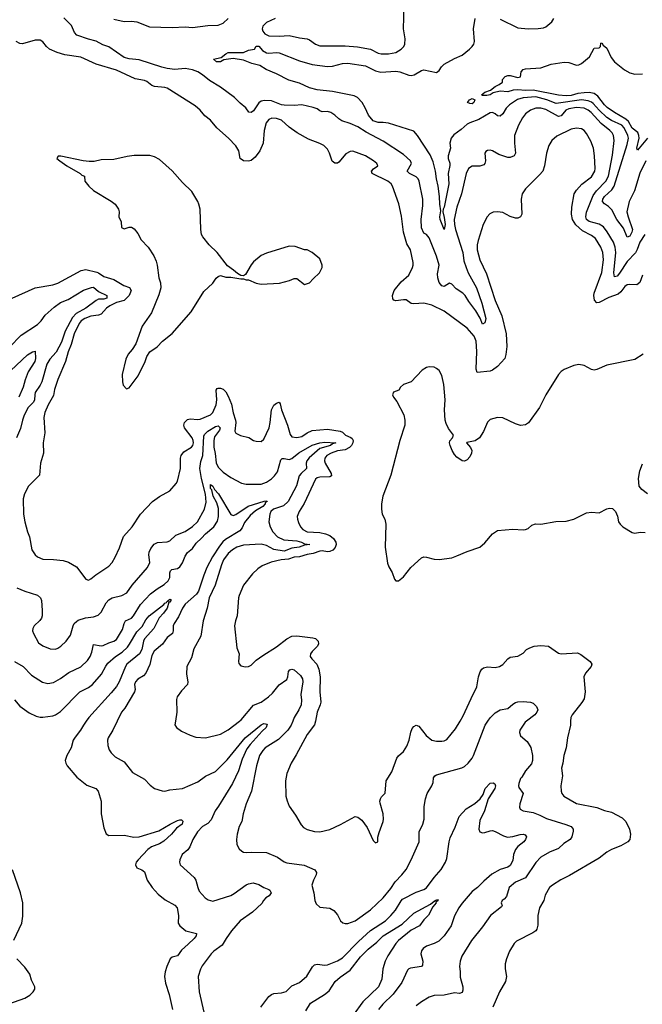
# Model space of a CAD drawing. Header units: inches. Extents: x 1245430 to 1420861, y 606325 to 671315.
# Tile 75 of 256: x 1304429 to 1309329, y 627772 to 635521. Entities that reach past the tile are written whole.
import ezdxf

# ---------------------------------------------------------------- set-up
doc = ezdxf.new("R2010")
doc.units = ezdxf.units.IN
doc.header["$MEASUREMENT"] = 0
doc.layers.add('B3602', color=7, linetype='Continuous')
doc.layers.add('B3603', color=7, linetype='Continuous')

msp = doc.modelspace()

# ---------------------------------------------------------------- linework, layer by layer
at = {"layer": 'B3602', "color": 5}
for points, elevation in [([(1304951.8, 630000), (1304930.3, 629970), (1304907.7, 629930), (1304864.5, 629875.5), (1304850.5, 629849.5), (1304834.5, 629790), (1304800.8, 629730), (1304787.5, 629690), (1304791, 629670), (1304803.2, 629650), (1304879, 629559), (1304957.6, 629497.6), (1305027.7, 629470), (1305046, 629450), (1305071.3, 629370), (1305070.2, 629270), (1305090, 629161), (1305110, 629114.8), (1305130, 629100.7), (1305250, 629102.4), (1305327, 629087), (1305370, 629089.5), (1305523.6, 629136.4), (1305611.8, 629190), (1305670, 629218.2), (1305690, 629224.4), (1305703.1, 629223.1), (1305712.6, 629212.6), (1305707.1, 629190), (1305662.3, 629157.7), (1305624.4, 629110), (1305564.1, 629055.9), (1305530, 629035.8), (1305467.2, 629010), (1305437.7, 628990), (1305362.2, 628910), (1305346.2, 628890), (1305340.9, 628870), (1305350, 628847), (1305390, 628828.9), (1305410, 628814.4), (1305431.4, 628750), (1305472.3, 628692.3), (1305518.9, 628638.9), (1305573.3, 628593.3), (1305650, 628553.1), (1305668.9, 628530), (1305678.5, 628470), (1305677, 628410), (1305688.5, 628390), (1305736.3, 628350), (1305821, 628330), (1305817.1, 628310), (1305800.9, 628290), (1305756, 628244), (1305701.7, 628198.3), (1305670, 628153), (1305630, 628143), (1305612.7, 628130), (1305586, 628070), (1305573.3, 628026.7), (1305568.9, 627990), (1305577.5, 627937.5), (1305604.6, 627850), (1305631.8, 627730)], 820), ([(1305196.2, 630000), (1305162, 629930), (1305125.3, 629870), (1305120.4, 629850), (1305122, 629810), (1305133.4, 629773.4), (1305147.7, 629750), (1305180.5, 629720.5), (1305250, 629679.5), (1305316.7, 629596.7), (1305410, 629544.7), (1305455.3, 629495.3), (1305490.6, 629470.6), (1305550, 629450.8), (1305570, 629450.6), (1305610, 629459.5), (1305710, 629470.4), (1305830, 629523.9), (1305890, 629566.2), (1305970, 629605.2), (1306062.8, 629697.2), (1306204.2, 629870), (1306330, 629972.2), (1306350, 629983), (1306376.8, 629976.8), (1306368.2, 629950), (1306337.2, 629922.8), (1306242.3, 629817.7), (1306217.7, 629782.3), (1306178.9, 629701.1), (1306150.9, 629609.1), (1306103.5, 629510), (1305994.7, 629330), (1305966.4, 629293.6), (1305935.4, 629224.6), (1305910, 629195.1), (1305868.8, 629170), (1305827.7, 629130), (1305791.8, 629070), (1305768.7, 629010), (1305752.3, 628987.7), (1305706.4, 628950), (1305688.5, 628910), (1305686.4, 628890), (1305693, 628870), (1305801.3, 628770), (1305814.6, 628750), (1305830.2, 628690.2), (1305842.4, 628662.4), (1305889.1, 628609.1), (1305912.8, 628592.8), (1305950, 628584.6), (1306090, 628629.3), (1306116.9, 628643.1), (1306210, 628711.4), (1306230, 628720.2), (1306267, 628727), (1306310, 628715.3), (1306350.7, 628690), (1306390, 628676.5), (1306398.7, 628670), (1306407.4, 628650), (1306393.2, 628626.8), (1306364.9, 628610), (1306347.4, 628590), (1306334.5, 628565.5), (1306262.1, 628497.9), (1306164.9, 628430), (1306095.2, 628350), (1306052.9, 628290), (1306023.5, 628236.5), (1305955.8, 628190), (1305936.5, 628170), (1305865.6, 628074.4), (1305851.7, 628048.3), (1305833.4, 627990), (1305840.2, 627870), (1305877.3, 627710)], 840), ([(1305654.9, 630000), (1305650.6, 629970.6), (1305662.8, 629950), (1305702.6, 629922.6), (1305770, 629890.4), (1305814.7, 629874.7), (1305890, 629870.3), (1306010, 629897), (1306070, 629931.8), (1306159.6, 630000)], 860), ([(1306577.1, 630000), (1306566.3, 629970), (1306539.3, 629930), (1306464.3, 629855.7), (1306361.2, 629790), (1306341, 629770), (1306317.1, 629730), (1306293.4, 629650), (1306253.2, 629450), (1306210.3, 629350), (1306186.4, 629270), (1306177.1, 629210), (1306157.1, 629170), (1306139.5, 629110), (1306134, 629070), (1306138.4, 629030), (1306156.2, 628996.2), (1306176.7, 628976.7), (1306190, 628970.4), (1306210, 628966.7), (1306250.3, 628970.3), (1306370, 628967), (1306458.8, 628930), (1306510, 628892.7), (1306530, 628884.9), (1306666.8, 628866.8), (1306750.3, 628830.3), (1306764.9, 628810), (1306761.6, 628790), (1306740.4, 628750), (1306728.5, 628710), (1306743, 628650), (1306750.5, 628590), (1306761.6, 628561.6), (1306790, 628537.3), (1306870, 628527.7), (1306901, 628510), (1306930, 628476), (1306954.8, 628430), (1306973, 628413), (1306990, 628407.7), (1307010, 628408.2), (1307070, 628429), (1307190, 628515.2), (1307288.3, 628610), (1307350, 628683.1), (1307384.9, 628735.1), (1307436.8, 628790), (1307470, 628833.8), (1307510.4, 628909.6), (1307571.5, 629050), (1307573.7, 629130), (1307600.4, 629190), (1307610.8, 629230), (1307611, 629329), (1307622.6, 629390), (1307634.7, 629430), (1307671.6, 629490), (1307681.7, 629518.3), (1307686.6, 629553.4), (1307696, 629570), (1307710, 629577.6), (1307908.3, 629631.7), (1307930, 629644), (1307957.7, 629670), (1307989.8, 629710), (1307999.8, 629730), (1308092.1, 629970), (1308112.2, 630000)], 860), ([(1306755.6, 630000), (1306749.1, 629970.9), (1306690, 629894.5), (1306604.8, 629735.2), (1306564.4, 629670), (1306531.7, 629588.3), (1306520.3, 629530), (1306523.8, 629410), (1306532.5, 629372.5), (1306550.4, 629330), (1306599.4, 629259.4), (1306643.4, 629183.4), (1306662.8, 629162.8), (1306690, 629146.7), (1306750, 629132), (1306789.7, 629130.3), (1306870, 629147), (1306953.9, 629186.1), (1307070, 629250.5), (1307090, 629244.9), (1307121.4, 629221.4), (1307163.4, 629163.4), (1307210, 629062), (1307230, 629042), (1307246, 629050), (1307248.4, 629088.4), (1307256.5, 629123.5), (1307289, 629210), (1307292.3, 629230), (1307289.2, 629270.8), (1307265.1, 629354.9), (1307262.9, 629370), (1307267, 629390), (1307275.6, 629404.4), (1307306, 629434), (1307312.7, 629530), (1307358.5, 629601.5), (1307396.9, 629710), (1307410, 629728), (1307450, 629761.6), (1307476.5, 629803.5), (1307493.1, 629850), (1307505.8, 629914.2), (1307518, 629942), (1307530, 629959.1), (1307550, 629968), (1307570, 629960.4), (1307628.5, 629888.5), (1307671, 629850), (1307710, 629841.7), (1307750, 629842), (1307770, 629845.3), (1307790, 629857.1), (1307859.2, 629940.8), (1307894.2, 630000)], 880), ([(1308417.2, 630000), (1308407.4, 629992.6), (1308364, 629930), (1308362.6, 629910), (1308370, 629884), (1308421.3, 629841.3), (1308451.8, 629791.8), (1308463.6, 629730), (1308465.5, 629690), (1308455.8, 629664.2), (1308408.9, 629610), (1308380.9, 629559.1), (1308370.5, 629549.5), (1308358, 629510), (1308354, 629490), (1308357.3, 629477.3), (1308390.3, 629430.3), (1308364.9, 629350), (1308363.4, 629323.4), (1308368.3, 629308.3), (1308390, 629295.5), (1308470, 629281.2), (1308521.5, 629261.5), (1308574.4, 629234.4), (1308727.4, 629187.4), (1308768, 629170), (1308783.8, 629150), (1308785.2, 629134.8), (1308774, 629090), (1308760.7, 629070), (1308710, 629038), (1308670, 628997.9), (1308597.6, 628970), (1308530, 628928.6), (1308490, 628888.3), (1308410, 628766.3), (1308330, 628732.3), (1308280.3, 628690), (1308259.3, 628620.7), (1308240.6, 628599.4), (1308225.3, 628590), (1308219.1, 628570), (1308226, 628550), (1308221, 628539), (1308134, 628470), (1308070, 628380.5), (1307984.9, 628275.1), (1307908.5, 628151.5), (1307894, 628110), (1307888.9, 628070), (1307895.8, 628030), (1307894.9, 627985.1), (1307916.5, 627910), (1307916.1, 627883.9), (1307910, 627865.1), (1307890, 627857.7), (1307850, 627861.6), (1307770, 627844.6), (1307690, 627841.5), (1307650, 627826.9), (1307590, 627791.1), (1307550, 627760.5)], 860), ([(1308764.4, 630000), (1308762.4, 629970), (1308740.3, 629870), (1308728.9, 629790), (1308712.2, 629730), (1308703.8, 629670), (1308692.7, 629630), (1308699.5, 629570), (1308688.7, 629490), (1308689.2, 629449.2), (1308695.8, 629430), (1308710.6, 629410), (1308810, 629352.9), (1308970, 629321.7), (1309030, 629297), (1309085.1, 629285.1), (1309170, 629240.5), (1309198, 629210), (1309227.7, 629150), (1309234.4, 629110), (1309230.4, 629070), (1309214, 629050), (1309160.4, 629019.6), (1309086, 628990), (1309050.5, 628970), (1308990, 628922), (1308754.4, 628785.6), (1308687.4, 628752.6), (1308621.1, 628710), (1308598.3, 628690), (1308564.4, 628630), (1308554, 628590), (1308520.8, 628530), (1308505.2, 628470), (1308506, 628394), (1308498, 628362), (1308490.2, 628349.8), (1308466.4, 628333.6), (1308339.1, 628270), (1308319.3, 628250), (1308283.1, 628190), (1308259.5, 628130), (1308250.3, 628089.7), (1308250.3, 628050), (1308260.3, 627990), (1308252, 627950), (1308204.4, 627870), (1308151.8, 627750)], 880), ([(1306325.6, 627750), (1306390, 627832.7), (1306410, 627848.4), (1306430, 627857), (1306490, 627862.6), (1306526.6, 627873.4), (1306570, 627918), (1306630, 627944.4), (1306687.5, 627992.5), (1306733.3, 628066.7), (1306750, 628081.3), (1306770, 628087.2), (1306830, 628080.2), (1306850, 628082), (1306930, 628114.8), (1306970, 628136.6), (1307095.1, 628264.9), (1307188.5, 628351.5), (1307307, 628430), (1307349.8, 628470), (1307386, 628514), (1307430, 628586), (1307441.8, 628598.2), (1307550, 628653.5), (1307610, 628674.7), (1307630, 628689.2), (1307689.4, 628770.6), (1307746.5, 628833.5), (1307781, 628890), (1307790, 628918.8), (1307808.9, 629051.1), (1307817.4, 629082.6), (1307854.8, 629165.2), (1307886.6, 629250), (1307943.1, 629310), (1308010, 629352.2), (1308052.9, 629390), (1308077.2, 629422.8), (1308093, 629470), (1308130, 629511.6), (1308155.8, 629515.8), (1308167.3, 629507.3), (1308173, 629490), (1308167.5, 629470), (1308115.4, 629390), (1308085.8, 629294.2), (1308050, 629219.6), (1308042.8, 629150), (1308049.3, 629129.3), (1308070, 629121.3), (1308090, 629123.1), (1308130, 629138.4), (1308150, 629139.3), (1308170, 629133), (1308236.9, 629096.9), (1308267.9, 629087.9), (1308310, 629092.1), (1308368.5, 629108.5), (1308390, 629110.3), (1308405.8, 629105.8), (1308416.3, 629090), (1308410.4, 629070), (1308397, 629050), (1308350, 629014.8), (1308329.6, 628990.4), (1308314, 628950), (1308310, 628902.4), (1308290, 628864.2), (1308270, 628850.7), (1308210, 628832.4), (1308144.6, 628795.4), (1308080.2, 628739.8), (1308031.7, 628690), (1307990, 628659.1), (1307910, 628566.9), (1307884.9, 628530), (1307850, 628467), (1307823.6, 628390), (1307770.2, 628310), (1307726.9, 628270), (1307690, 628251.2), (1307630.4, 628230), (1307604.4, 628210), (1307590, 628192), (1307584.6, 628170), (1307600.8, 628110), (1307599.1, 628080.9), (1307590, 628069.7), (1307504, 628056), (1307490.2, 628049.8), (1307480.8, 628039.2), (1307436.7, 627943.3), (1307368.3, 627851.7), (1307286.6, 627773.4), (1307252.3, 627730)], 840), ([(1304383.5, 628276.5), (1304446.9, 628410), (1304454.5, 628465.5), (1304454.1, 628570), (1304436.4, 628650), (1304371.7, 628830)], 820), ([(1306679.4, 627720.6), (1306718.4, 627781.6), (1306828.5, 627850), (1306863.3, 627876.7), (1306910.6, 627950), (1306950, 627985.6), (1307030, 628040.5), (1307110, 628146.3), (1307170, 628205.2), (1307240, 628260), (1307288.9, 628310), (1307438.2, 628401.8), (1307530, 628490.1), (1307660.9, 628559.1), (1307690, 628583.8), (1307697, 628583), (1307699.3, 628590), (1307715.8, 628595.8), (1307722.8, 628590), (1307704, 628576), (1307705.5, 628570), (1307680.4, 628539.6), (1307646.5, 628473.5), (1307610, 628436), (1307575.8, 628390), (1307510, 628354.8), (1307410, 628273.5), (1307389.1, 628250.9), (1307325.8, 628154.2), (1307304.6, 628110), (1307286.9, 628050), (1307278.6, 627970), (1307252.4, 627910), (1307130, 627791.8), (1306978.1, 627581.9)], 820), ([(1304344.5, 627775.5), (1304470, 627819.8), (1304510, 627842.6), (1304536.1, 627870), (1304547.8, 627890), (1304549, 627910), (1304521.9, 627961.9), (1304507.9, 628010), (1304470, 628063.5), (1304407.6, 628130)], 820)]:
    msp.add_lwpolyline(points, dxfattribs=dict(at, elevation=elevation))
at = {"layer": 'B3603', "color": 5}
for points, elevation in [([(1306438.9, 635530), (1306370, 635498.3), (1306341.8, 635470), (1306337.8, 635450), (1306342.6, 635430), (1306358.9, 635410), (1306390, 635395), (1306470, 635391.2), (1306550, 635397.7), (1306630, 635377.7), (1306690, 635370.3), (1306710, 635363.1), (1306755.5, 635330), (1306790, 635316.5), (1306990, 635316.8), (1307086.6, 635306.6), (1307188.3, 635288.3), (1307250, 635258.3), (1307272.5, 635252.5), (1307330, 635252.6), (1307390, 635264), (1307431.8, 635290), (1307450.7, 635309.3), (1307459.7, 635330), (1307461.8, 635370), (1307448.2, 635450), (1307453.5, 635626.5)], 860), ([(1309348.7, 633830), (1309310, 633771.6), (1309288.7, 633711.3), (1309273.9, 633686.1), (1309210, 633617.7), (1309150, 633527), (1309130, 633504), (1309110, 633498.7), (1309104.4, 633530), (1309119.5, 633690), (1309115.2, 633730), (1309100.9, 633770), (1309052.9, 633852.9), (1309022.8, 633890), (1308990, 633911.4), (1308910, 633932.5), (1308889.9, 633950), (1308883.1, 633970), (1308890, 634005.7), (1308941.8, 634138.2), (1308966.8, 634173.2), (1309040.4, 634250), (1309061.5, 634290), (1309094.2, 634454.2), (1309107.8, 634570), (1309102, 634610), (1309092, 634630), (1309073, 634650), (1309004.8, 634704.8), (1308927.4, 634790), (1308903.2, 634810), (1308870, 634825.7), (1308810.7, 634830.7), (1308750, 634820.1), (1308728, 634810), (1308690, 634764.1), (1308670, 634760.4), (1308570, 634815), (1308530, 634825.2), (1308490, 634825), (1308450, 634809.8), (1308410, 634781.1), (1308385.8, 634750), (1308354.6, 634690), (1308323.2, 634610), (1308321.5, 634550), (1308331.8, 634470), (1308319.3, 634450), (1308290, 634435.8), (1308270, 634436.4), (1308200, 634460), (1308150, 634488), (1308130, 634493.3), (1308110, 634491.6), (1308096.7, 634483.3), (1308088.6, 634471.4), (1308094.7, 634410), (1308090.2, 634389.8), (1308080.5, 634379.5), (1308050.2, 634369.8), (1307990, 634367.6), (1307960.3, 634350), (1307942.8, 634310), (1307906.4, 634150), (1307870, 634046.6), (1307849.1, 633950), (1307850.1, 633910), (1307857.3, 633870), (1307915.1, 633690), (1307924.7, 633624.7), (1307941.3, 633570), (1307957.9, 633530), (1308022.8, 633410), (1308066.9, 633290), (1308096.4, 633170), (1308090, 633136), (1308070, 633125.1), (1308052.7, 633172.7), (1308019.2, 633230), (1307962.6, 633302.6), (1307935.3, 633350), (1307915.9, 633370), (1307863.1, 633403.1), (1307830, 633439.1), (1307810, 633446.9), (1307770, 633420.3), (1307750, 633425.6), (1307730, 633452.1), (1307719.7, 633490), (1307717.8, 633522.2), (1307728.7, 633590), (1307710, 633659.3), (1307650, 633803.7), (1307630, 633829.5), (1307610, 633842), (1307590, 633882), (1307588, 633948), (1307600.6, 634059.4), (1307601.3, 634110), (1307573.2, 634250), (1307563.9, 634270), (1307550, 634285.4), (1307496.9, 634310), (1307477.3, 634330), (1307512.9, 634390), (1307503.1, 634410), (1307450, 634460.4), (1307290, 634565.8), (1307156.6, 634636.6), (1307090, 634677.8), (1307030, 634704.1), (1306964.9, 634724.9), (1306940.7, 634740.7), (1306909.6, 634770), (1306877, 634790), (1306850, 634798), (1306810, 634796.4), (1306790, 634804), (1306770, 634818.5), (1306737.2, 634830), (1306650, 634851.8), (1306590, 634845.9), (1306510, 634849.3), (1306490, 634852.5), (1306410, 634882), (1306355, 634885), (1306330, 634880.8), (1306310, 634865.8), (1306270, 634805.1), (1306250, 634789.7), (1306233, 634793), (1306208, 634828), (1306163.1, 634863.1), (1306119.6, 634910), (1306009, 634989), (1305922.1, 635042.1), (1305867.9, 635087.9), (1305830.5, 635110.5), (1305790, 635126.3), (1305730, 635137), (1305650, 635130.5), (1305590, 635137), (1305546.8, 635146.8), (1305370, 635206.5), (1305290, 635212), (1305250, 635224.1), (1305130, 635308.1), (1305083.7, 635323.7), (1305030, 635352.7), (1304970, 635367.5), (1304879.8, 635399.8), (1304859.9, 635419.9), (1304836.4, 635476.4), (1304775.3, 635535.3)], 860), ([(1305170, 635525.3), (1305250, 635506), (1305310, 635509), (1305350, 635504.4), (1305450, 635466.3), (1305630, 635460.7), (1305730, 635465.8), (1305790, 635461.1), (1305910, 635474.7), (1305990, 635478.7), (1306030, 635494.9), (1306070, 635531)], 860), ([(1309357.5, 634410), (1309310, 634312.3), (1309266.4, 634173.6), (1309223.9, 634090), (1309208.1, 634010), (1309217, 633970), (1309250.1, 633870), (1309246.5, 633850), (1309230, 633817), (1309210, 633809.4), (1309180.9, 633880.9), (1309129, 633950), (1309090, 634025.6), (1309063.5, 634050), (1309030, 634070.9), (1309016.5, 634090), (1309017.9, 634110), (1309030.6, 634130), (1309090, 634182.8), (1309108, 634212), (1309210, 634538), (1309218.8, 634590), (1309215.2, 634610), (1309184.6, 634670), (1309167.2, 634690), (1309086.9, 634726.9), (1309050.4, 634750.4), (1308988.6, 634808.6), (1308942.9, 634862.9), (1308930, 634873.3), (1308903.6, 634883.6), (1308850, 634890.4), (1308650, 634861.8), (1308578.2, 634890), (1308490, 634912.9), (1308390, 634907.5), (1308346.7, 634893.3), (1308284.7, 634850), (1308256.2, 634823.8), (1308230, 634780.5), (1308210, 634761.7), (1308190, 634764.7), (1308170, 634780.9), (1308150, 634789.8), (1308130, 634787.9), (1308043.3, 634736.7), (1307970, 634710.7), (1307950, 634699.2), (1307902.7, 634657.3), (1307844.3, 634615.7), (1307824.5, 634590), (1307813.2, 634550), (1307820.2, 634510), (1307801.3, 634450), (1307800.5, 634430), (1307813.4, 634393.4), (1307814.5, 634374.5), (1307801.8, 634310), (1307805.3, 634230), (1307770, 634046), (1307761.3, 634030), (1307758, 634010), (1307770, 633964.9), (1307777.7, 633910), (1307770, 633869.6), (1307738.4, 633950), (1307735.3, 633970), (1307744.1, 634015.9), (1307734.4, 634070), (1307732.3, 634130), (1307722.2, 634210), (1307708, 634270), (1307702, 634330), (1307683.8, 634403.8), (1307658, 634458), (1307558.8, 634610), (1307530, 634643.1), (1307330, 634707.7), (1307290, 634713.2), (1307250, 634712.5), (1307210, 634726.4), (1307174.8, 634770), (1307148.2, 634828.2), (1307123.1, 634870), (1307087.9, 634907.9), (1307061, 634921), (1306890, 634956.8), (1306770, 634970.6), (1306710, 634984.9), (1306630, 635021), (1306545.9, 635045.9), (1306450, 635095.6), (1306369.8, 635129.8), (1306319.6, 635159.6), (1306255.5, 635175.5), (1306190, 635203.5), (1306110, 635214.7), (1306035.1, 635204.9), (1306010.1, 635189.9), (1305990, 635189), (1305978, 635190), (1305955.3, 635210), (1306015.1, 635224.9), (1306050, 635253.8), (1306070, 635262.4), (1306190, 635264.2), (1306230, 635280.5), (1306276, 635290), (1306290, 635314), (1306307, 635313), (1306310, 635312.1), (1306339.6, 635279.7), (1306370, 635260.5), (1306390, 635258.4), (1306450, 635264.4), (1306470, 635260.8), (1306630, 635197.1), (1306730, 635168.5), (1306850, 635153.1), (1306890, 635155.9), (1306970, 635176.4), (1307010, 635178.3), (1307150, 635157.4), (1307230, 635119), (1307270, 635107.8), (1307390, 635115.9), (1307419.3, 635110), (1307490, 635083.6), (1307510, 635082.4), (1307532.6, 635087.4), (1307590, 635122), (1307610, 635126.4), (1307710, 635105.7), (1307730, 635122), (1307748.5, 635151.5), (1307769.2, 635170.8), (1307850, 635216), (1307910, 635241.1), (1307969.7, 635290), (1307990, 635310.5), (1308002, 635330), (1308007.3, 635350), (1308000.2, 635450), (1308012, 635530)], 840), ([(1308210, 635526), (1308350, 635458.5), (1308429.7, 635450.3), (1308510, 635451.8), (1308550, 635457.6), (1308570, 635466.4), (1308616.4, 635503.6), (1308633, 635530)], 840), ([(1309330.2, 633510), (1309308.2, 633451.8), (1309286, 633434), (1309230, 633437.8), (1309210, 633434.6), (1309190, 633420.3), (1309159.6, 633380.4), (1309138.1, 633361.9), (1309066.1, 633333.9), (1308990, 633295.5), (1308970, 633294), (1308953.2, 633313.2), (1308946.5, 633350), (1308949.8, 633370), (1309010, 633530.6), (1309024.4, 633630), (1309019, 633690), (1309003, 633730), (1308959.9, 633799.9), (1308930, 633821.7), (1308859, 633859), (1308805.8, 633905.8), (1308780.3, 633950), (1308771.6, 633990), (1308774.9, 634045.1), (1308791.2, 634150), (1308810, 634180.4), (1308853.1, 634226.9), (1308930, 634284.9), (1308955.3, 634330), (1308958.4, 634350), (1308952.8, 634450), (1308943.9, 634510), (1308924.5, 634564.5), (1308890, 634626.6), (1308870, 634649.6), (1308850, 634661.3), (1308810, 634666.6), (1308770, 634658.9), (1308656, 634604), (1308617.6, 634570), (1308593.4, 634530), (1308574.9, 634470), (1308559.7, 634370), (1308544.9, 634330), (1308520.4, 634299.6), (1308410.3, 634189.7), (1308382.4, 634150), (1308374.9, 634110), (1308379.5, 633990), (1308370.3, 633969.7), (1308350, 633960.5), (1308330, 633960.4), (1308290, 633972), (1308230, 634004.5), (1308190, 634009.8), (1308154.3, 634005.7), (1308127.8, 633992.2), (1308108, 633970), (1308077.1, 633910), (1308035.6, 633784.4), (1308028.8, 633750), (1308028.9, 633710), (1308049.1, 633630), (1308101.6, 633521.6), (1308171.8, 633310), (1308224.2, 633190), (1308257.1, 633050), (1308261.6, 632950), (1308255, 632885), (1308246.1, 632853.9), (1308189.4, 632790.6), (1308150, 632762.6), (1308130, 632756), (1308030, 632743.6), (1308021.2, 632770), (1308026.9, 632910), (1308021.5, 632990), (1308005.4, 633030), (1307950, 633094), (1307770, 633226), (1307673.3, 633273.3), (1307608, 633290), (1307530, 633283.7), (1307510, 633288.8), (1307470, 633315.8), (1307450, 633317.7), (1307390, 633308.7), (1307374.3, 633314.3), (1307365.3, 633325.3), (1307363.1, 633350), (1307376.5, 633390), (1307430, 633458), (1307492.4, 633510), (1307521.1, 633570), (1307526.6, 633590), (1307525.4, 633610), (1307505.1, 633710), (1307476.8, 633756.8), (1307448.4, 633850), (1307433.8, 633973.8), (1307413.2, 634073.2), (1307362, 634210), (1307352.1, 634230), (1307326.9, 634250), (1307204, 634310), (1307198, 634330), (1307212.8, 634347.2), (1307246.6, 634370), (1307238.4, 634390), (1307213.6, 634410), (1307150, 634450.9), (1307050, 634485.4), (1307030, 634484), (1306994.4, 634465.6), (1306939.8, 634400.2), (1306930, 634393.1), (1306910, 634392.8), (1306887.7, 634407.7), (1306868.1, 634470), (1306850, 634501), (1306823.5, 634530), (1306790, 634548.2), (1306702, 634582), (1306611.6, 634630), (1306550, 634675.6), (1306489.6, 634730), (1306450, 634744.5), (1306413.3, 634746.7), (1306390, 634736.9), (1306369.2, 634710), (1306353.4, 634650), (1306345.3, 634550), (1306319.5, 634490), (1306280.7, 634439.3), (1306250, 634414.2), (1306230, 634409), (1306190, 634411.7), (1306163.1, 634430), (1306153.7, 634490), (1306130, 634528.5), (1306070.9, 634590), (1305979.8, 634670), (1305930, 634731.5), (1305884.9, 634764.9), (1305848.5, 634808.5), (1305810, 634842.9), (1305590, 634981.1), (1305570, 634988.3), (1305490, 634995.6), (1305470, 635003.9), (1305430, 635034.6), (1305410, 635043.1), (1305336.6, 635056.6), (1305190, 635123.2), (1305032, 635172), (1304910, 635227.4), (1304785.4, 635245.4), (1304724.2, 635264.2), (1304664.5, 635290), (1304640.3, 635310), (1304610, 635346.9), (1304590, 635361.1), (1304550, 635359.2), (1304450, 635331.8), (1304430, 635334), (1304400.9, 635350)], 880), ([(1309370.1, 634589.9), (1309290, 634495.1), (1309284.8, 634510), (1309303.2, 634590), (1309302.5, 634610), (1309293, 634633), (1309250, 634668.4), (1309219.5, 634719.5), (1309198.9, 634738.9), (1309109.8, 634790), (1309052.4, 634830), (1309030, 634851.5), (1308979.9, 634919.9), (1308950, 634941.4), (1308910, 634949), (1308870, 634946.6), (1308820.3, 634939.7), (1308770, 634925.1), (1308730, 634920.9), (1308670, 634927.1), (1308470, 634966.1), (1308410, 634964.5), (1308350, 634969.4), (1308313.2, 634966.8), (1308270, 634954), (1308210, 634958), (1308155.6, 634944.4), (1308130.7, 634930), (1308104.8, 634924.8), (1308070, 634924), (1308062, 634930), (1308089.7, 634950.3), (1308134.2, 634965.8), (1308170, 634995.5), (1308202, 635010), (1308228, 635030), (1308228, 635050), (1308250, 635074.8), (1308270, 635082.8), (1308290, 635082.8), (1308350, 635066.8), (1308368.9, 635071.1), (1308376, 635110), (1308390, 635130.4), (1308410, 635135.8), (1308530, 635143), (1308611.8, 635171.8), (1308713.9, 635186.1), (1308750, 635184.6), (1308810, 635164.2), (1308830, 635167), (1308850, 635177.6), (1308911.8, 635230), (1308950, 635298), (1308990, 635298.8), (1308999.3, 635310), (1309003.1, 635336.9), (1309010, 635338), (1309020.3, 635320.3), (1309050, 635297), (1309084.1, 635224.1), (1309109.3, 635189.3), (1309187.3, 635127.3), (1309230, 635103.8), (1309270, 635093), (1309330, 635094)], 820), ([(1304370, 633328.5), (1304550, 633410.3), (1304690, 633435.3), (1304730, 633446.5), (1304913.3, 633546.7), (1304950, 633556.1), (1305035.5, 633535.5), (1305050.1, 633530.1), (1305090, 633500.2), (1305170, 633476.8), (1305248.8, 633428.8), (1305292.5, 633412.5), (1305307, 633390), (1305290.6, 633350), (1305250, 633311.7), (1305190, 633294.5), (1305139.5, 633270), (1305110.8, 633250), (1305070, 633204.7), (1305050, 633196.9), (1304990, 633187.6), (1304942.3, 633170), (1304913, 633150), (1304897.3, 633130), (1304858.7, 633050), (1304835.2, 632964.8), (1304810, 632906.3), (1304788.2, 632831.8), (1304730.2, 632690), (1304703.8, 632610), (1304695.3, 632564.7), (1304652.7, 632490), (1304627.6, 632430), (1304617.7, 632390), (1304626, 632270), (1304613.7, 632190), (1304616.1, 632110), (1304592.6, 632030), (1304584.4, 631935.6), (1304497, 631850), (1304467.2, 631790), (1304456.5, 631750), (1304459.6, 631630), (1304468.1, 631568.1), (1304490, 631491), (1304507, 631450), (1304525.3, 631350), (1304550, 631310.5), (1304570, 631294.4), (1304610, 631275.3), (1304693.7, 631273.7), (1304770, 631264.2), (1304812.5, 631252.5), (1304874.8, 631214.8), (1304950, 631119.1), (1304970, 631110.5), (1304990, 631119.3), (1305027.8, 631152.2), (1305130, 631219.5), (1305157.4, 631250), (1305180.5, 631290), (1305214.3, 631365.7), (1305245.3, 631454.7), (1305313.5, 631530), (1305380.5, 631630), (1305475.1, 631730), (1305530, 631768.7), (1305610, 631812.2), (1305661.3, 631870), (1305671.2, 631890), (1305694, 631990), (1305694, 632070), (1305698.7, 632090), (1305720.2, 632119.8), (1305782, 632158), (1305791, 632169), (1305795.8, 632190), (1305794.9, 632210), (1305787, 632230), (1305725, 632310), (1305721.4, 632330), (1305725.3, 632350), (1305750, 632375.6), (1305770, 632380.2), (1305830, 632374.3), (1305850, 632377.1), (1305930, 632410.2), (1305950, 632429.1), (1305975.8, 632490), (1305981.5, 632530), (1305974.5, 632605.5), (1305982, 632618), (1305990, 632622), (1306010, 632620.5), (1306030, 632612.7), (1306050, 632592.7), (1306070, 632558.4), (1306096.4, 632496.4), (1306110, 632428.2), (1306128.2, 632370), (1306131.1, 632350), (1306122.2, 632282.2), (1306130, 632266.7), (1306167.8, 632247.8), (1306231.8, 632231.8), (1306270, 632210.6), (1306290, 632204.9), (1306330, 632202), (1306350, 632220.5), (1306391.9, 632310), (1306400.5, 632350), (1306410, 632450.5), (1306430, 632486.7), (1306450, 632502), (1306470, 632510.3), (1306478.2, 632498.2), (1306489.2, 632450), (1306536.8, 632330), (1306556.1, 632256.1), (1306570, 632237.4), (1306610, 632233.4), (1306650, 632241.9), (1306689.9, 632270.1), (1306730, 632288.6), (1306850, 632299.1), (1306950, 632283.1), (1306970, 632274), (1306992.1, 632250), (1307033.9, 632233.9), (1307044.8, 632224.8), (1307052.4, 632210), (1307051.2, 632190), (1307040.9, 632170), (1307024.7, 632155.3), (1306990, 632134.7), (1306930, 632126.8), (1306880.8, 632110), (1306847.2, 632090), (1306830.2, 632070), (1306826.3, 632050), (1306832.4, 632030), (1306880.7, 631950), (1306883.7, 631930), (1306870, 631922.9), (1306790, 631921.8), (1306770, 631914.9), (1306756, 631904), (1306666.7, 631713.3), (1306627.6, 631650), (1306613.6, 631610), (1306614.3, 631590), (1306623, 631563), (1306638.9, 631530), (1306656.5, 631510), (1306690.8, 631490.8), (1306790, 631485.4), (1306835.6, 631475.6), (1306870, 631462.6), (1306898.2, 631438.2), (1306915.6, 631410), (1306918.9, 631390), (1306911.9, 631368.1), (1306893.5, 631346.5), (1306870, 631334.8), (1306850, 631333), (1306810, 631341), (1306790, 631337.9), (1306739.1, 631320.9), (1306690, 631313), (1306630, 631294.8), (1306588.2, 631291.8), (1306544.1, 631275.9), (1306486.8, 631270), (1306407, 631253), (1306337.8, 631222.2), (1306302, 631198), (1306260.6, 631159.4), (1306190.4, 631070), (1306155.3, 630990), (1306150.3, 630970), (1306141.3, 630830), (1306126, 630790), (1306118.3, 630750), (1306137, 630577), (1306156.3, 630530), (1306150.7, 630470), (1306154, 630454), (1306170, 630436), (1306207.1, 630427.1), (1306230, 630430.7), (1306250, 630442), (1306290, 630479.1), (1306342.5, 630517.5), (1306450, 630584.6), (1306531.3, 630648.7), (1306570, 630668), (1306610, 630672.1), (1306735.6, 630655.6), (1306757.3, 630650), (1306777.6, 630630), (1306780.4, 630610), (1306772.2, 630590), (1306730, 630549.6), (1306716.5, 630530), (1306714.3, 630510), (1306727.2, 630490), (1306766.2, 630450), (1306784, 630410), (1306792.4, 630350), (1306790.2, 630230.2), (1306798, 630150), (1306794.6, 630130), (1306771.1, 630070), (1306755.6, 630000)], 880), ([(1304350, 632943.7), (1304441, 633039), (1304570, 633123.2), (1304596.8, 633150), (1304630, 633196.6), (1304700.3, 633259.7), (1304750, 633295.5), (1304810, 633319.5), (1304930, 633391.8), (1304993.7, 633413.7), (1305010, 633417.1), (1305050, 633382.8), (1305114, 633350), (1305114.7, 633330), (1305090, 633321.1), (1305050, 633321.4), (1305030, 633312.5), (1304950, 633251.9), (1304872.7, 633210), (1304843.8, 633176.2), (1304787.2, 633070), (1304758, 632982), (1304714.8, 632905.2), (1304665.9, 632850), (1304642.5, 632810), (1304601.9, 632670), (1304590, 632644.8), (1304551.8, 632588.2), (1304546.8, 632570), (1304545.8, 632530), (1304537.5, 632510), (1304496.4, 632470), (1304465.1, 632410), (1304450.1, 632370), (1304435.8, 632304.3), (1304403.5, 632230)], 860), ([(1304360, 632760), (1304490, 632884.8), (1304530, 632906), (1304551.6, 632911.6), (1304553.6, 632853.6), (1304548.2, 632830), (1304495, 632750), (1304471.9, 632688.1), (1304457.1, 632630), (1304421.3, 632550)], 840), ([(1309336, 632890), (1309270, 632845.6), (1309050, 632803), (1308970, 632767.6), (1308950, 632763.6), (1308930, 632767.6), (1308870, 632799.6), (1308830, 632807), (1308790, 632800.9), (1308712.5, 632767.5), (1308690, 632752.7), (1308670, 632729.2), (1308570.4, 632570), (1308520.3, 632470), (1308432.5, 632347.5), (1308410, 632333.3), (1308370, 632328.2), (1308330, 632339.8), (1308230, 632386.6), (1308190, 632389.7), (1308130, 632373.3), (1308110, 632354), (1308079.3, 632280.7), (1308048, 632230), (1308013.8, 632206.2), (1307947.1, 632192.9), (1307945.5, 632190), (1307975.3, 632155.3), (1307987.7, 632130), (1307984.9, 632110), (1307970, 632079.5), (1307950, 632057), (1307930, 632047.6), (1307910, 632048), (1307870, 632078), (1307850, 632099.7), (1307831, 632130), (1307815.6, 632170), (1307811.1, 632190), (1307812.9, 632207.1), (1307834, 632230), (1307842, 632250), (1307804.1, 632304.1), (1307784, 632344), (1307776.9, 632370), (1307772.1, 632450), (1307776.2, 632530), (1307767.7, 632650), (1307750, 632720.9), (1307730, 632759.7), (1307710, 632776.9), (1307690, 632786), (1307650, 632788.7), (1307630, 632784.7), (1307597, 632763), (1307510, 632672), (1307450, 632649.2), (1307426, 632630), (1307413.4, 632606.6), (1307371, 632589), (1307362.8, 632570), (1307370.8, 632550), (1307397.2, 632517.2), (1307451.5, 632411.5), (1307459.6, 632370), (1307459, 632330), (1307419.6, 632210), (1307350, 631937.2), (1307286.7, 631770), (1307275.9, 631710), (1307275, 631670), (1307282, 631630), (1307301.3, 631590), (1307310.3, 631550), (1307305.7, 631370), (1307324.4, 631244.4), (1307334.2, 631214.2), (1307360.7, 631170), (1307378, 631118), (1307390, 631104.7), (1307410, 631106), (1307450, 631136), (1307506, 631210), (1307590, 631286.8), (1307610, 631292.7), (1307630, 631292.2), (1307690, 631275.8), (1307730, 631272.4), (1307830, 631287), (1307870, 631300.3), (1307950, 631336.4), (1308050, 631370.6), (1308090, 631403), (1308150, 631474.8), (1308190, 631500.7), (1308310, 631512.4), (1308390, 631504.9), (1308410, 631508), (1308430, 631517.3), (1308458, 631542), (1308487.5, 631552.5), (1308530, 631550.7), (1308647.6, 631572.4), (1308730, 631575.5), (1308789.5, 631590.5), (1308890, 631640.7), (1308930, 631644.9), (1308990, 631639.1), (1309050, 631670.6), (1309070, 631676.3), (1309092.8, 631672.8), (1309118.8, 631650), (1309132.8, 631612.8), (1309142, 631570), (1309154.8, 631550), (1309176, 631530), (1309250, 631484.9), (1309270, 631480.7), (1309312.9, 631487.1), (1309350, 631484.9)], 920), ([(1304407.7, 631050), (1304470, 631024.2), (1304570, 630992), (1304593, 630970), (1304599.3, 630950), (1304606.7, 630870), (1304604.9, 630830), (1304599.3, 630810), (1304587.5, 630792.5), (1304543.8, 630750), (1304533, 630730), (1304530.4, 630710), (1304536.4, 630690), (1304577.7, 630617.7), (1304610, 630594), (1304670, 630568.5), (1304710, 630566.7), (1304730, 630575.8), (1304751.8, 630590), (1304793.6, 630630), (1304830, 630677.3), (1304848.5, 630751.5), (1304857.6, 630770), (1304874.8, 630785.2), (1304890, 630794.6), (1304947.5, 630812.5), (1305010, 630820.3), (1305045.7, 630834.3), (1305070, 630858.4), (1305110, 630930.4), (1305130, 630956.1), (1305156, 630970), (1305231.5, 630988.5), (1305271.1, 631010), (1305314, 631070), (1305435.1, 631210), (1305452.6, 631250), (1305445.3, 631310), (1305448.4, 631330), (1305460.3, 631359.7), (1305486.9, 631393.1), (1305513.5, 631406.5), (1305590, 631412.9), (1305610, 631420.9), (1305656.6, 631463.4), (1305730, 631492.3), (1305790, 631532), (1305828.1, 631570), (1305883.2, 631670), (1305897, 631723), (1305891.9, 631788.1), (1305858.4, 631910), (1305847.6, 631990), (1305855.1, 632044.9), (1305870.9, 632090), (1305877.8, 632242.2), (1305883.3, 632256.7), (1305910, 632283.4), (1305970, 632318.4), (1305990, 632324.5), (1306006, 632310), (1306000.1, 632290), (1305962.5, 632237.5), (1305955.7, 632210), (1305955.8, 632155.8), (1305967.6, 632107.6), (1305974, 632034), (1305990, 631999.5), (1306030, 631961.3), (1306090, 631917.6), (1306174.5, 631874.5), (1306210, 631865.4), (1306330, 631866.5), (1306370, 631881), (1306410, 631906.4), (1306435.4, 631930), (1306456.6, 631963.4), (1306483.3, 632056.7), (1306493.3, 632066.7), (1306510, 632068.9), (1306550, 632060.5), (1306570, 632066.4), (1306626.9, 632113.1), (1306730, 632173.6), (1306790, 632190.6), (1306830, 632196.8), (1306916, 632190), (1306890, 632184.2), (1306874, 632170), (1306790, 632145.8), (1306706.2, 632073.8), (1306689.4, 632050), (1306684.4, 632030), (1306686.4, 631990), (1306643.9, 631950), (1306629.1, 631930), (1306606.9, 631853.1), (1306542.7, 631730), (1306503.8, 631696.2), (1306425.4, 631670), (1306406.4, 631650), (1306397.8, 631630), (1306390.1, 631570), (1306398.9, 631530), (1306420.1, 631490), (1306458.3, 631450), (1306508.1, 631428.1), (1306610, 631419.4), (1306646.5, 631410), (1306670, 631396.2), (1306713.4, 631390), (1306670, 631385.7), (1306628.2, 631370), (1306570, 631363.2), (1306510, 631337.8), (1306430, 631351.5), (1306370, 631381.8), (1306330, 631394.1), (1306190, 631384.4), (1306138, 631370), (1306104.2, 631350), (1306070, 631319.3), (1306034, 631270), (1306016.8, 631230), (1305967.2, 631070), (1305919.7, 630970), (1305905.2, 630890), (1305874, 630790), (1305854, 630670), (1305799.5, 630570), (1305781.7, 630498.3), (1305745.3, 630430), (1305742.4, 630370), (1305753.1, 630310), (1305750.3, 630290), (1305701.5, 630238.5), (1305669.2, 630190.8), (1305662.6, 630170), (1305665.3, 630070), (1305654.9, 630000)], 860), ([(1309369.2, 631790), (1309324.4, 631824.4), (1309303.7, 631850), (1309299.7, 631910), (1309309.6, 631969.6), (1309330, 632026)], 920), ([(1304388.4, 630470), (1304455.3, 630430), (1304521.2, 630361.2), (1304607.8, 630307.8), (1304650, 630295.8), (1304695.8, 630304.2), (1304750, 630335.2), (1304815.5, 630384.5), (1304910, 630428.9), (1304961.9, 630478.1), (1304984.1, 630510), (1304997.5, 630542.5), (1305010, 630604), (1305070, 630592.2), (1305085.3, 630594.7), (1305130, 630616.9), (1305170, 630630.2), (1305190, 630642.7), (1305239.2, 630720.8), (1305250.7, 630770), (1305261.7, 630790), (1305307.8, 630812.2), (1305325.8, 630830), (1305380.7, 630919.3), (1305458.4, 631001.6), (1305510, 631042.5), (1305565.2, 631074.8), (1305596.3, 631103.7), (1305609.9, 631130), (1305611.1, 631168.9), (1305616.3, 631183.7), (1305626.9, 631193.2), (1305670, 631203), (1305690, 631214.9), (1305710, 631246.7), (1305730, 631298.3), (1305750, 631328.2), (1305790, 631358), (1305818.8, 631401.2), (1305860.3, 631439.7), (1305890, 631475.5), (1305955.4, 631530), (1305984.9, 631575.1), (1305993.3, 631610), (1305992.9, 631672.9), (1305979.2, 631719.2), (1305950.8, 631770), (1305940, 631820), (1305930, 631832.3), (1305930, 631863.8), (1305950, 631848.9), (1305962.5, 631822.4), (1305994.4, 631790), (1306090, 631628.1), (1306110, 631619.7), (1306130, 631627.1), (1306227.6, 631692.4), (1306351.7, 631731.7), (1306374.4, 631734.4), (1306377.1, 631730), (1306361, 631719), (1306360.2, 631710), (1306341, 631690), (1306284.8, 631655.2), (1306241.5, 631618.5), (1306197.3, 631562.7), (1306178.5, 631521.5), (1306160.7, 631499.3), (1306049.5, 631430.5), (1306028.2, 631411.8), (1306002, 631378), (1305946.1, 631293.9), (1305902.2, 631210), (1305877.8, 631150), (1305837.3, 631022.7), (1305819.1, 631000.9), (1305730, 630921.2), (1305710.6, 630890), (1305679.8, 630820.2), (1305644.1, 630770), (1305637, 630750), (1305637.2, 630710), (1305631, 630689), (1305590, 630659.3), (1305553.2, 630606.8), (1305488, 630550), (1305470, 630516), (1305454.2, 630445.8), (1305420.9, 630379.1), (1305402.7, 630357.3), (1305358.7, 630330), (1305339.6, 630310), (1305332, 630290), (1305338.4, 630250), (1305333.1, 630230), (1305256.2, 630103.8), (1305230.3, 630070), (1305196.2, 630000)], 840), ([(1304388.1, 630168.1), (1304430, 630117.1), (1304504.7, 630064.7), (1304558.9, 630038.9), (1304590, 630031.9), (1304610, 630032.5), (1304690, 630043.5), (1304710, 630050.1), (1304750, 630075.1), (1304902.7, 630230), (1304970, 630265), (1305000.7, 630290), (1305073.3, 630370), (1305105.6, 630434.4), (1305123, 630457), (1305181.7, 630510), (1305235.7, 630544.3), (1305276, 630584), (1305294, 630606), (1305350, 630703.9), (1305393.7, 630746.3), (1305421, 630799), (1305447, 630830), (1305562.4, 630917.6), (1305570, 630928.2), (1305585.1, 630934.9), (1305590, 630944), (1305596.5, 630943.5), (1305597.2, 630950), (1305610, 630960.7), (1305617.5, 630957.5), (1305619.1, 630950), (1305610, 630937.2), (1305603.5, 630936.5), (1305588.7, 630890), (1305560.9, 630850), (1305526.4, 630813.6), (1305483.6, 630730), (1305412.3, 630647.7), (1305404.3, 630630), (1305390, 630565.1), (1305370.6, 630530), (1305272.4, 630447.6), (1305260.7, 630430), (1305211, 630309), (1305190, 630274.1), (1305150, 630223.2), (1304973.4, 630030), (1304951.8, 630000)], 820), ([(1307894.2, 630000), (1307918.6, 630041.4), (1307980.7, 630179.3), (1308027.4, 630270), (1308040.4, 630350), (1308052.1, 630387.9), (1308065.6, 630410), (1308079.4, 630420.6), (1308110, 630428.4), (1308170, 630422.4), (1308204, 630430), (1308230, 630446.4), (1308270, 630490.7), (1308290, 630504.9), (1308350, 630510.8), (1308390, 630536), (1308416.2, 630563.8), (1308442.4, 630577.6), (1308478, 630590), (1308530, 630596.4), (1308590, 630590.4), (1308670, 630535.8), (1308690, 630530.3), (1308818, 630538), (1308844.7, 630524.7), (1308918, 630470), (1308932.4, 630450), (1308926.4, 630430), (1308881.4, 630378.6), (1308868.8, 630350), (1308878, 630230), (1308870, 630176), (1308853.7, 630146.3), (1308775.5, 630050), (1308766.4, 630030), (1308764.4, 630000)], 880), ([(1306159.6, 630000), (1306172.8, 630010), (1306270, 630125.2), (1306330, 630151.1), (1306388.2, 630191.8), (1306418.1, 630221.9), (1306470, 630286.7), (1306530, 630329), (1306538.5, 630350), (1306545.2, 630390), (1306555.5, 630404.5), (1306570, 630410.1), (1306590, 630403.3), (1306639.1, 630359.1), (1306653.5, 630333.5), (1306656.3, 630310), (1306640.1, 630210), (1306646.7, 630166.7), (1306644.2, 630130), (1306626.1, 630090), (1306587.9, 630030), (1306577.1, 630000)], 860), ([(1308112.2, 630000), (1308130, 630026.7), (1308170, 630067), (1308210.5, 630090.5), (1308270, 630100.5), (1308310, 630134.9), (1308330, 630148), (1308350, 630153), (1308390, 630155.5), (1308450, 630150.4), (1308470, 630143), (1308496.2, 630116.2), (1308505.7, 630090), (1308498.4, 630070), (1308483.5, 630050), (1308417.2, 630000)], 860)]:
    msp.add_lwpolyline(points, dxfattribs=dict(at, elevation=elevation))
for points, elevation in [([(1307990, 634859.6), (1307970, 634860.7), (1307953.2, 634870), (1307969.5, 634890), (1307990, 634900.3), (1308010.8, 634890), (1308001.6, 634870)], 820), ([(1305452, 634452), (1305330, 634451.3), (1305275.8, 634444.2), (1305170, 634420.7), (1305070, 634419.3), (1305015.5, 634404.5), (1304975.9, 634404.1), (1304929.7, 634409.7), (1304752, 634448), (1304732.7, 634447.3), (1304722, 634430), (1304744.7, 634410), (1304801, 634370), (1304906, 634310), (1304918, 634298), (1304938, 634290), (1304942, 634250), (1304974, 634210), (1305010, 634176.3), (1305150, 634094), (1305180.5, 634070), (1305206, 634030), (1305210.6, 634010), (1305210.4, 633970), (1305228.1, 633930), (1305230, 633886.7), (1305250, 633875.8), (1305290, 633888.4), (1305310, 633888.4), (1305330, 633874.9), (1305358.5, 633838.5), (1305385.7, 633790), (1305439.5, 633730), (1305483.7, 633663.7), (1305501.6, 633621.6), (1305510.3, 633590), (1305524.9, 633490), (1305536.9, 633450), (1305539.6, 633410), (1305524.2, 633355.8), (1305466.5, 633213.5), (1305393, 633110), (1305341.6, 632970), (1305313.4, 632926.6), (1305282, 632890), (1305263.1, 632850), (1305234.4, 632730), (1305238, 632670), (1305244.4, 632644.4), (1305270, 632616), (1305290, 632622.8), (1305362.5, 632717.5), (1305417, 632830), (1305429.6, 632870.4), (1305452, 632908), (1305510, 632947.3), (1305553.2, 632990), (1305628.5, 633051.5), (1305778.4, 633221.6), (1305879.1, 633380.9), (1305950, 633447.3), (1305973.8, 633486.2), (1305990, 633500.7), (1306010, 633507.3), (1306050, 633494), (1306090, 633494.8), (1306170, 633481), (1306190, 633482), (1306210, 633474), (1306230, 633474), (1306290, 633446.8), (1306330, 633440.7), (1306472.9, 633447.1), (1306552.5, 633467.5), (1306590, 633484.7), (1306610, 633484.7), (1306670, 633438), (1306710, 633451.3), (1306737.2, 633482.8), (1306789, 633530), (1306809, 633570), (1306808.7, 633590), (1306790, 633638), (1306730, 633689), (1306690, 633709), (1306670, 633709.2), (1306597.5, 633737.5), (1306550, 633738), (1306370, 633684), (1306330, 633665.2), (1306270, 633616), (1306250, 633593.2), (1306205.4, 633514.6), (1306190, 633506), (1306168.4, 633508.4), (1306142.5, 633522.5), (1306112.7, 633550), (1306063.2, 633583.2), (1305984, 633690), (1305919.7, 633750), (1305870, 633812), (1305859.7, 633830), (1305854.2, 633870), (1305849.8, 634030), (1305839.8, 634070), (1305829.8, 634090), (1305782.4, 634170), (1305710, 634241.1), (1305630, 634332.6), (1305530, 634419.7), (1305490, 634441.7)], 920)]:
    msp.add_lwpolyline(points, close=True, dxfattribs=dict(at, elevation=elevation))

doc.saveas('drawing.dxf')
